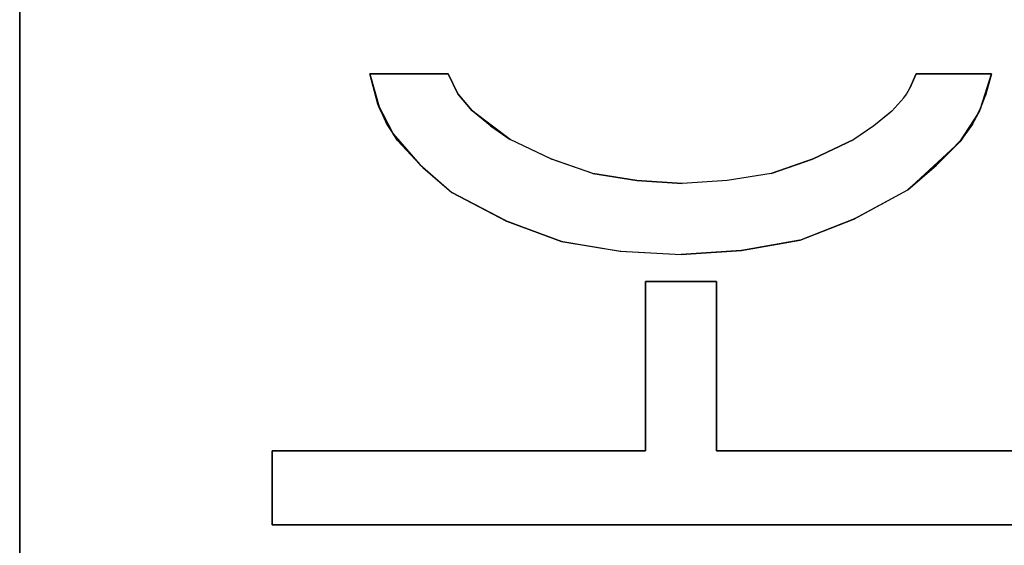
# Model space of a CAD drawing. Header units: inches. Extents: x 106 to 215, y -158 to -59.
# Tile 28 of 73: x 111 to 124, y -72 to -65. Entities that reach past the tile are written whole.
import ezdxf

# ---------------------------------------------------------------- set-up
doc = ezdxf.new("R2010")
doc.units = ezdxf.units.IN
doc.header["$MEASUREMENT"] = 0
doc.layers.add('_U+B808_U+C774_U+C5B4 1', color=7, linetype='Continuous')

# ---------------------------------------------------------------- blocks, each defined once
blk = doc.blocks.new('block 480')
at = {"layer": '_U+B808_U+C774_U+C5B4 1', "color": 250, "lineweight": 25, "true_color": 0x333333}
for points in [[(115.365, -65.961), (115.47, -66.352)], [(115.365, -65.961), (115.365, -65.961)], [(115.47, -66.352), (115.365, -65.961)], [(115.365, -65.961), (115.365, -65.961)]]:
    blk.add_lwpolyline(points, dxfattribs=at)
blk = doc.blocks.new('block 481')
at = {"layer": '_U+B808_U+C774_U+C5B4 1', "color": 250, "lineweight": 25, "true_color": 0x333333}
for points in [[(115.365, -65.961), (115.47, -66.352)], [(115.365, -65.961), (115.494, -66.416)], [(115.47, -66.352), (115.494, -66.416)], [(115.494, -66.416), (115.494, -66.416)]]:
    blk.add_lwpolyline(points, dxfattribs=at)
blk = doc.blocks.new('block 482')
at = {"layer": '_U+B808_U+C774_U+C5B4 1', "color": 250, "lineweight": 25, "true_color": 0x333333}
for points in [[(115.494, -66.416), (115.47, -66.352)], [(115.47, -66.352), (115.594, -66.624)], [(115.494, -66.416), (115.594, -66.624)], [(115.594, -66.624), (115.594, -66.624)]]:
    blk.add_lwpolyline(points, dxfattribs=at)
blk = doc.blocks.new('block 483')
at = {"layer": '_U+B808_U+C774_U+C5B4 1', "color": 250, "lineweight": 25, "true_color": 0x333333}
for points in [[(115.594, -66.624), (115.47, -66.352)], [(115.47, -66.352), (115.664, -66.733)], [(115.594, -66.624), (115.664, -66.733)], [(115.664, -66.733), (115.664, -66.733)]]:
    blk.add_lwpolyline(points, dxfattribs=at)
blk = doc.blocks.new('block 484')
at = {"layer": '_U+B808_U+C774_U+C5B4 1', "color": 250, "lineweight": 25, "true_color": 0x333333}
for points in [[(115.594, -66.624), (115.664, -66.733)], [(115.594, -66.624), (115.723, -66.816)], [(115.664, -66.733), (115.723, -66.816)], [(115.723, -66.816), (115.723, -66.816)]]:
    blk.add_lwpolyline(points, dxfattribs=at)
blk = doc.blocks.new('block 485')
at = {"layer": '_U+B808_U+C774_U+C5B4 1', "color": 250, "lineweight": 25, "true_color": 0x333333}
for points in [[(115.723, -66.816), (115.664, -66.733)], [(115.664, -66.733), (116.007, -67.126)], [(115.723, -66.816), (116.007, -67.126)], [(116.007, -67.126), (116.007, -67.126)]]:
    blk.add_lwpolyline(points, dxfattribs=at)
blk = doc.blocks.new('block 486')
at = {"layer": '_U+B808_U+C774_U+C5B4 1', "color": 250, "lineweight": 25, "true_color": 0x333333}
for points in [[(115.723, -66.816), (116.007, -67.126)], [(115.723, -66.816), (116.047, -67.164)], [(116.007, -67.126), (116.047, -67.164)], [(116.047, -67.164), (116.047, -67.164)]]:
    blk.add_lwpolyline(points, dxfattribs=at)
blk = doc.blocks.new('block 487')
at = {"layer": '_U+B808_U+C774_U+C5B4 1', "color": 250, "lineweight": 25, "true_color": 0x333333}
for points in [[(116.047, -67.164), (116.007, -67.126)], [(116.007, -67.126), (116.418, -67.486)], [(116.047, -67.164), (116.418, -67.486)], [(116.418, -67.486), (116.418, -67.486)]]:
    blk.add_lwpolyline(points, dxfattribs=at)
blk = doc.blocks.new('block 488')
at = {"layer": '_U+B808_U+C774_U+C5B4 1', "color": 250, "lineweight": 25, "true_color": 0x333333}
for points in [[(116.047, -67.164), (116.418, -67.486)], [(116.047, -67.164), (116.418, -67.486)], [(116.418, -67.486), (116.418, -67.486)], [(116.418, -67.486), (116.418, -67.486)]]:
    blk.add_lwpolyline(points, dxfattribs=at)
blk = doc.blocks.new('block 489')
at = {"layer": '_U+B808_U+C774_U+C5B4 1', "color": 250, "lineweight": 25, "true_color": 0x333333}
for points in [[(116.418, -67.486), (116.418, -67.486)], [(116.418, -67.486), (117.109, -67.846)], [(116.418, -67.486), (117.109, -67.846)], [(117.109, -67.846), (117.109, -67.846)]]:
    blk.add_lwpolyline(points, dxfattribs=at)
blk = doc.blocks.new('block 490')
at = {"layer": '_U+B808_U+C774_U+C5B4 1', "color": 250, "lineweight": 25, "true_color": 0x333333}
for points in [[(117.109, -67.846), (116.418, -67.486)], [(116.418, -67.486), (117.122, -67.853)], [(117.109, -67.846), (117.122, -67.853)], [(117.122, -67.853), (117.122, -67.853)]]:
    blk.add_lwpolyline(points, dxfattribs=at)
blk = doc.blocks.new('block 491')
at = {"layer": '_U+B808_U+C774_U+C5B4 1', "color": 250, "lineweight": 25, "true_color": 0x333333}
for points in [[(117.109, -67.846), (117.122, -67.853)], [(117.109, -67.846), (117.827, -68.113)], [(117.122, -67.853), (117.827, -68.113)], [(117.827, -68.113), (117.827, -68.113)]]:
    blk.add_lwpolyline(points, dxfattribs=at)
blk = doc.blocks.new('block 492')
at = {"layer": '_U+B808_U+C774_U+C5B4 1', "color": 250, "lineweight": 25, "true_color": 0x333333}
for points in [[(117.827, -68.113), (117.122, -67.853)], [(117.122, -67.853), (117.82, -68.111)], [(117.827, -68.113), (117.82, -68.111)], [(117.82, -68.111), (117.82, -68.111)]]:
    blk.add_lwpolyline(points, dxfattribs=at)
blk = doc.blocks.new('block 493')
at = {"layer": '_U+B808_U+C774_U+C5B4 1', "color": 250, "lineweight": 25, "true_color": 0x333333}
for points in [[(117.827, -68.113), (117.82, -68.111)], [(117.82, -68.111), (118.581, -68.238)], [(117.827, -68.113), (118.581, -68.238)], [(118.581, -68.238), (118.581, -68.238)]]:
    blk.add_lwpolyline(points, dxfattribs=at)
blk = doc.blocks.new('block 494')
at = {"layer": '_U+B808_U+C774_U+C5B4 1', "color": 250, "lineweight": 25, "true_color": 0x333333}
for points in [[(117.827, -68.113), (118.581, -68.238)], [(117.827, -68.113), (118.585, -68.238)], [(118.581, -68.238), (118.585, -68.238)], [(118.585, -68.238), (118.585, -68.238)]]:
    blk.add_lwpolyline(points, dxfattribs=at)
blk = doc.blocks.new('block 495')
at = {"layer": '_U+B808_U+C774_U+C5B4 1', "color": 250, "lineweight": 25, "true_color": 0x333333}
for points in [[(118.585, -68.238), (118.581, -68.238)], [(118.581, -68.238), (119.365, -68.283)], [(118.585, -68.238), (119.365, -68.283)], [(119.365, -68.283), (119.365, -68.283)]]:
    blk.add_lwpolyline(points, dxfattribs=at)
blk = doc.blocks.new('block 496')
at = {"layer": '_U+B808_U+C774_U+C5B4 1', "color": 250, "lineweight": 25, "true_color": 0x333333}
for points in [[(118.585, -68.238), (119.365, -68.283)], [(118.585, -68.238), (119.365, -68.283)], [(119.365, -68.283), (119.365, -68.283)], [(119.365, -68.283), (119.365, -68.283)]]:
    blk.add_lwpolyline(points, dxfattribs=at)
blk = doc.blocks.new('block 497')
at = {"layer": '_U+B808_U+C774_U+C5B4 1', "color": 250, "lineweight": 25, "true_color": 0x333333}
for points in [[(119.365, -68.283), (120.139, -68.231)], [(119.365, -68.283), (120.139, -68.231)], [(119.365, -68.283), (119.365, -68.283)], [(120.139, -68.231), (120.139, -68.231)]]:
    blk.add_lwpolyline(points, dxfattribs=at)
blk = doc.blocks.new('block 498')
at = {"layer": '_U+B808_U+C774_U+C5B4 1', "color": 250, "lineweight": 25, "true_color": 0x333333}
for points in [[(120.139, -68.231), (119.365, -68.283)], [(119.365, -68.283), (120.141, -68.231)], [(120.139, -68.231), (120.141, -68.231)], [(120.141, -68.231), (120.141, -68.231)]]:
    blk.add_lwpolyline(points, dxfattribs=at)
blk = doc.blocks.new('block 499')
at = {"layer": '_U+B808_U+C774_U+C5B4 1', "color": 250, "lineweight": 25, "true_color": 0x333333}
for points in [[(120.139, -68.231), (120.889, -68.098)], [(120.141, -68.231), (120.889, -68.098)], [(120.889, -68.098), (120.889, -68.098)], [(120.139, -68.231), (120.141, -68.231)]]:
    blk.add_lwpolyline(points, dxfattribs=at)
blk = doc.blocks.new('block 500')
at = {"layer": '_U+B808_U+C774_U+C5B4 1', "color": 250, "lineweight": 25, "true_color": 0x333333}
for points in [[(120.141, -68.231), (120.893, -68.097)], [(120.889, -68.098), (120.141, -68.231)], [(120.889, -68.098), (120.893, -68.097)], [(120.893, -68.097), (120.893, -68.097)]]:
    blk.add_lwpolyline(points, dxfattribs=at)
blk = doc.blocks.new('block 501')
at = {"layer": '_U+B808_U+C774_U+C5B4 1', "color": 250, "lineweight": 25, "true_color": 0x333333}
for points in [[(120.889, -68.098), (121.585, -67.827)], [(120.893, -68.097), (121.585, -67.827)], [(121.585, -67.827), (121.585, -67.827)], [(120.889, -68.098), (120.893, -68.097)]]:
    blk.add_lwpolyline(points, dxfattribs=at)
blk = doc.blocks.new('block 502')
at = {"layer": '_U+B808_U+C774_U+C5B4 1', "color": 250, "lineweight": 25, "true_color": 0x333333}
for points in [[(120.889, -68.098), (121.597, -67.82)], [(120.889, -68.098), (121.585, -67.827)], [(121.585, -67.827), (121.597, -67.82)], [(121.597, -67.82), (121.597, -67.82)]]:
    blk.add_lwpolyline(points, dxfattribs=at)
blk = doc.blocks.new('block 503')
at = {"layer": '_U+B808_U+C774_U+C5B4 1', "color": 250, "lineweight": 25, "true_color": 0x333333}
for points in [[(121.585, -67.827), (122.277, -67.451)], [(121.597, -67.82), (122.277, -67.451)], [(122.277, -67.451), (122.277, -67.451)], [(121.597, -67.82), (121.585, -67.827)]]:
    blk.add_lwpolyline(points, dxfattribs=at)
blk = doc.blocks.new('block 504')
at = {"layer": '_U+B808_U+C774_U+C5B4 1', "color": 250, "lineweight": 25, "true_color": 0x333333}
for points in [[(121.597, -67.82), (122.277, -67.451)], [(121.597, -67.82), (122.277, -67.451)], [(122.277, -67.451), (122.277, -67.451)], [(122.277, -67.451), (122.277, -67.451)]]:
    blk.add_lwpolyline(points, dxfattribs=at)
blk = doc.blocks.new('block 505')
at = {"layer": '_U+B808_U+C774_U+C5B4 1', "color": 250, "lineweight": 25, "true_color": 0x333333}
for points in [[(122.277, -67.451), (122.649, -67.136)], [(122.277, -67.451), (122.649, -67.136)], [(122.649, -67.136), (122.649, -67.136)], [(122.277, -67.451), (122.277, -67.451)]]:
    blk.add_lwpolyline(points, dxfattribs=at)
blk = doc.blocks.new('block 506')
at = {"layer": '_U+B808_U+C774_U+C5B4 1', "color": 250, "lineweight": 25, "true_color": 0x333333}
for points in [[(122.277, -67.451), (122.945, -66.834)], [(122.649, -67.136), (122.945, -66.834)], [(122.945, -66.834), (122.945, -66.834)], [(122.649, -67.136), (122.277, -67.451)]]:
    blk.add_lwpolyline(points, dxfattribs=at)
blk = doc.blocks.new('block 507')
at = {"layer": '_U+B808_U+C774_U+C5B4 1', "color": 250, "lineweight": 25, "true_color": 0x333333}
for points in [[(122.649, -67.136), (122.976, -66.797)], [(122.945, -66.834), (122.976, -66.797)], [(122.976, -66.797), (122.976, -66.797)], [(122.649, -67.136), (122.945, -66.834)]]:
    blk.add_lwpolyline(points, dxfattribs=at)
blk = doc.blocks.new('block 508')
at = {"layer": '_U+B808_U+C774_U+C5B4 1', "color": 250, "lineweight": 25, "true_color": 0x333333}
for points in [[(122.945, -66.834), (123.109, -66.61)], [(122.976, -66.797), (123.109, -66.61)], [(123.109, -66.61), (123.109, -66.61)], [(122.976, -66.797), (122.945, -66.834)]]:
    blk.add_lwpolyline(points, dxfattribs=at)
blk = doc.blocks.new('block 509')
at = {"layer": '_U+B808_U+C774_U+C5B4 1', "color": 250, "lineweight": 25, "true_color": 0x333333}
for points in [[(122.945, -66.834), (123.186, -66.468)], [(123.109, -66.61), (123.186, -66.468)], [(123.186, -66.468), (123.186, -66.468)], [(123.109, -66.61), (122.945, -66.834)]]:
    blk.add_lwpolyline(points, dxfattribs=at)
blk = doc.blocks.new('block 510')
at = {"layer": '_U+B808_U+C774_U+C5B4 1', "color": 250, "lineweight": 25, "true_color": 0x333333}
for points in [[(123.109, -66.61), (123.214, -66.407)], [(123.186, -66.468), (123.214, -66.407)], [(123.214, -66.407), (123.214, -66.407)], [(123.109, -66.61), (123.186, -66.468)]]:
    blk.add_lwpolyline(points, dxfattribs=at)
blk = doc.blocks.new('block 511')
at = {"layer": '_U+B808_U+C774_U+C5B4 1', "color": 250, "lineweight": 25, "true_color": 0x333333}
for points in [[(123.186, -66.468), (123.277, -66.242)], [(123.214, -66.407), (123.277, -66.242)], [(123.277, -66.242), (123.277, -66.242)], [(123.214, -66.407), (123.186, -66.468)]]:
    blk.add_lwpolyline(points, dxfattribs=at)
blk = doc.blocks.new('block 512')
at = {"layer": '_U+B808_U+C774_U+C5B4 1', "color": 250, "lineweight": 25, "true_color": 0x333333}
for points in [[(123.214, -66.407), (123.354, -65.961)], [(123.277, -66.242), (123.354, -65.961)], [(123.354, -65.961), (123.354, -65.961)], [(123.214, -66.407), (123.277, -66.242)]]:
    blk.add_lwpolyline(points, dxfattribs=at)
blk = doc.blocks.new('block 513')
at = {"layer": '_U+B808_U+C774_U+C5B4 1', "color": 250, "lineweight": 25, "true_color": 0x333333}
for points in [[(123.354, -65.961), (123.277, -66.242)], [(123.277, -66.242), (123.354, -65.961)], [(123.354, -65.961), (123.354, -65.961)], [(123.354, -65.961), (123.354, -65.961)]]:
    blk.add_lwpolyline(points, dxfattribs=at)
blk = doc.blocks.new('block 514')
at = {"layer": '_U+B808_U+C774_U+C5B4 1', "color": 250, "lineweight": 25, "true_color": 0x333333}
for points in [[(123.354, -65.961), (122.387, -65.961)], [(122.387, -65.961), (123.354, -65.961)], [(123.354, -65.961), (123.354, -65.961)], [(123.354, -65.961), (123.354, -65.961)]]:
    blk.add_lwpolyline(points, dxfattribs=at)
blk = doc.blocks.new('block 515')
at = {"layer": '_U+B808_U+C774_U+C5B4 1', "color": 250, "lineweight": 25, "true_color": 0x333333}
for points in [[(123.354, -65.961), (122.387, -65.961)], [(123.354, -65.961), (122.387, -65.961)], [(122.387, -65.961), (122.387, -65.961)], [(122.387, -65.961), (122.387, -65.961)]]:
    blk.add_lwpolyline(points, dxfattribs=at)
blk = doc.blocks.new('block 946')
at = {"layer": '_U+B808_U+C774_U+C5B4 1', "color": 250, "lineweight": 25, "true_color": 0x333333}
for points in [[(114.109, -70.802), (114.109, -71.752)], [(114.109, -70.802), (114.109, -70.802)], [(114.109, -71.752), (114.109, -70.802)], [(114.109, -70.802), (114.109, -70.802)]]:
    blk.add_lwpolyline(points, dxfattribs=at)
blk = doc.blocks.new('block 947')
at = {"layer": '_U+B808_U+C774_U+C5B4 1', "color": 250, "lineweight": 25, "true_color": 0x333333}
for points in [[(114.109, -70.802), (114.109, -71.752)], [(114.109, -70.802), (114.109, -71.752)], [(114.109, -71.752), (114.109, -71.752)], [(114.109, -71.752), (114.109, -71.752)]]:
    blk.add_lwpolyline(points, dxfattribs=at)
blk = doc.blocks.new('block 1914')
at = {"layer": '_U+B808_U+C774_U+C5B4 1', "color": 250, "lineweight": 25, "true_color": 0x333333}
for points in [[(119.822, -70.802), (119.822, -68.628)], [(119.822, -68.628), (119.822, -70.802)], [(119.822, -70.802), (119.822, -70.802)], [(119.822, -70.802), (119.822, -70.802)]]:
    blk.add_lwpolyline(points, dxfattribs=at)
blk = doc.blocks.new('block 1915')
at = {"layer": '_U+B808_U+C774_U+C5B4 1', "color": 250, "lineweight": 25, "true_color": 0x333333}
for points in [[(119.822, -70.802), (119.822, -68.628)], [(119.822, -70.802), (119.822, -68.628)], [(119.822, -68.628), (119.822, -68.628)], [(119.822, -68.628), (119.822, -68.628)]]:
    blk.add_lwpolyline(points, dxfattribs=at)
blk = doc.blocks.new('block 1916')
at = {"layer": '_U+B808_U+C774_U+C5B4 1', "color": 250, "lineweight": 25, "true_color": 0x333333}
for points in [[(119.822, -68.628), (118.908, -68.628)], [(118.908, -68.628), (119.822, -68.628)], [(119.822, -68.628), (119.822, -68.628)], [(119.822, -68.628), (119.822, -68.628)]]:
    blk.add_lwpolyline(points, dxfattribs=at)
blk = doc.blocks.new('block 1917')
at = {"layer": '_U+B808_U+C774_U+C5B4 1', "color": 250, "lineweight": 25, "true_color": 0x333333}
for points in [[(119.822, -68.628), (118.908, -68.628)], [(119.822, -68.628), (118.908, -68.628)], [(118.908, -68.628), (118.908, -68.628)], [(118.908, -68.628), (118.908, -68.628)]]:
    blk.add_lwpolyline(points, dxfattribs=at)
blk = doc.blocks.new('block 1918')
at = {"layer": '_U+B808_U+C774_U+C5B4 1', "color": 250, "lineweight": 25, "true_color": 0x333333}
for points in [[(118.908, -68.628), (118.908, -70.802)], [(118.908, -68.628), (118.908, -68.628)], [(118.908, -70.802), (118.908, -68.628)], [(118.908, -68.628), (118.908, -68.628)]]:
    blk.add_lwpolyline(points, dxfattribs=at)
blk = doc.blocks.new('block 1919')
at = {"layer": '_U+B808_U+C774_U+C5B4 1', "color": 250, "lineweight": 25, "true_color": 0x333333}
for points in [[(118.908, -68.628), (118.908, -70.802)], [(118.908, -68.628), (118.908, -70.802)], [(118.908, -70.802), (118.908, -70.802)], [(118.908, -70.802), (118.908, -70.802)]]:
    blk.add_lwpolyline(points, dxfattribs=at)
blk = doc.blocks.new('block 1920')
at = {"layer": '_U+B808_U+C774_U+C5B4 1', "color": 250, "lineweight": 25, "true_color": 0x333333}
for points in [[(118.908, -70.802), (114.109, -70.802)], [(114.109, -70.802), (118.908, -70.802)], [(118.908, -70.802), (118.908, -70.802)], [(118.908, -70.802), (118.908, -70.802)]]:
    blk.add_lwpolyline(points, dxfattribs=at)
blk = doc.blocks.new('block 1921')
at = {"layer": '_U+B808_U+C774_U+C5B4 1', "color": 250, "lineweight": 25, "true_color": 0x333333}
for points in [[(118.908, -70.802), (114.109, -70.802)], [(118.908, -70.802), (114.109, -70.802)], [(114.109, -70.802), (114.109, -70.802)], [(114.109, -70.802), (114.109, -70.802)]]:
    blk.add_lwpolyline(points, dxfattribs=at)
blk = doc.blocks.new('block 2264')
at = {"layer": '_U+B808_U+C774_U+C5B4 1', "color": 250, "lineweight": 25, "true_color": 0x333333}
for points in [[(110.866, -75.018), (110.866, -58.518)], [(110.866, -58.518), (110.866, -75.018)]]:
    blk.add_lwpolyline(points, dxfattribs=at)
blk = doc.blocks.new('block 2388')
at = {"layer": '_U+B808_U+C774_U+C5B4 1', "color": 250, "lineweight": 25, "true_color": 0x333333}
for points in [[(116.371, -65.961), (115.365, -65.961)], [(115.365, -65.961), (116.371, -65.961)], [(116.371, -65.961), (116.371, -65.961)], [(116.371, -65.961), (116.371, -65.961)]]:
    blk.add_lwpolyline(points, dxfattribs=at)
blk = doc.blocks.new('block 2389')
at = {"layer": '_U+B808_U+C774_U+C5B4 1', "color": 250, "lineweight": 25, "true_color": 0x333333}
for points in [[(116.371, -65.961), (115.365, -65.961)], [(116.371, -65.961), (115.365, -65.961)], [(115.365, -65.961), (115.365, -65.961)], [(115.365, -65.961), (115.365, -65.961)]]:
    blk.add_lwpolyline(points, dxfattribs=at)
blk = doc.blocks.new('block 2392')
at = {"layer": '_U+B808_U+C774_U+C5B4 1', "color": 250, "lineweight": 25, "true_color": 0x333333}
for points in [[(121.586, -66.806), (121.061, -67.054)], [(121.586, -66.806), (121.061, -67.054)], [(121.586, -66.806), (121.586, -66.806)], [(121.061, -67.054), (121.061, -67.054)]]:
    blk.add_lwpolyline(points, dxfattribs=at)
blk = doc.blocks.new('block 2393')
at = {"layer": '_U+B808_U+C774_U+C5B4 1', "color": 250, "lineweight": 25, "true_color": 0x333333}
for points in [[(121.586, -66.806), (121.054, -67.058)], [(121.061, -67.054), (121.586, -66.806)], [(121.061, -67.054), (121.054, -67.058)], [(121.054, -67.058), (121.054, -67.058)]]:
    blk.add_lwpolyline(points, dxfattribs=at)
blk = doc.blocks.new('block 2394')
at = {"layer": '_U+B808_U+C774_U+C5B4 1', "color": 250, "lineweight": 25, "true_color": 0x333333}
for points in [[(121.061, -67.054), (120.521, -67.241)], [(121.061, -67.054), (121.054, -67.058)], [(121.054, -67.058), (120.521, -67.241)], [(120.521, -67.241), (120.521, -67.241)]]:
    blk.add_lwpolyline(points, dxfattribs=at)
blk = doc.blocks.new('block 2395')
at = {"layer": '_U+B808_U+C774_U+C5B4 1', "color": 250, "lineweight": 25, "true_color": 0x333333}
for points in [[(120.521, -67.241), (121.054, -67.058)], [(121.054, -67.058), (120.523, -67.24)], [(120.521, -67.241), (120.523, -67.24)], [(120.523, -67.24), (120.523, -67.24)]]:
    blk.add_lwpolyline(points, dxfattribs=at)
blk = doc.blocks.new('block 2396')
at = {"layer": '_U+B808_U+C774_U+C5B4 1', "color": 250, "lineweight": 25, "true_color": 0x333333}
for points in [[(120.523, -67.24), (119.957, -67.332)], [(120.521, -67.241), (119.957, -67.332)], [(120.521, -67.241), (120.523, -67.24)], [(119.957, -67.332), (119.957, -67.332)]]:
    blk.add_lwpolyline(points, dxfattribs=at)
blk = doc.blocks.new('block 2397')
at = {"layer": '_U+B808_U+C774_U+C5B4 1', "color": 250, "lineweight": 25, "true_color": 0x333333}
for points in [[(120.521, -67.241), (119.956, -67.332)], [(120.521, -67.241), (119.957, -67.332)], [(119.957, -67.332), (119.956, -67.332)], [(119.956, -67.332), (119.956, -67.332)]]:
    blk.add_lwpolyline(points, dxfattribs=at)
blk = doc.blocks.new('block 2398')
at = {"layer": '_U+B808_U+C774_U+C5B4 1', "color": 250, "lineweight": 25, "true_color": 0x333333}
for points in [[(119.956, -67.332), (119.377, -67.369)], [(119.957, -67.332), (119.377, -67.369)], [(119.377, -67.369), (119.377, -67.369)], [(119.956, -67.332), (119.957, -67.332)]]:
    blk.add_lwpolyline(points, dxfattribs=at)
blk = doc.blocks.new('block 2399')
at = {"layer": '_U+B808_U+C774_U+C5B4 1', "color": 250, "lineweight": 25, "true_color": 0x333333}
for points in [[(119.956, -67.332), (119.377, -67.369)], [(119.956, -67.332), (119.377, -67.369)], [(119.377, -67.369), (119.377, -67.369)], [(119.377, -67.369), (119.377, -67.369)]]:
    blk.add_lwpolyline(points, dxfattribs=at)
blk = doc.blocks.new('block 2400')
at = {"layer": '_U+B808_U+C774_U+C5B4 1', "color": 250, "lineweight": 25, "true_color": 0x333333}
for points in [[(119.377, -67.369), (118.797, -67.332)], [(119.377, -67.369), (118.797, -67.332)], [(118.797, -67.332), (118.797, -67.332)], [(119.377, -67.369), (119.377, -67.369)]]:
    blk.add_lwpolyline(points, dxfattribs=at)
blk = doc.blocks.new('block 2401')
at = {"layer": '_U+B808_U+C774_U+C5B4 1', "color": 250, "lineweight": 25, "true_color": 0x333333}
for points in [[(118.797, -67.332), (118.796, -67.332)], [(119.377, -67.369), (118.796, -67.332)], [(118.796, -67.332), (118.796, -67.332)], [(118.797, -67.332), (119.377, -67.369)]]:
    blk.add_lwpolyline(points, dxfattribs=at)
blk = doc.blocks.new('block 2402')
at = {"layer": '_U+B808_U+C774_U+C5B4 1', "color": 250, "lineweight": 25, "true_color": 0x333333}
for points in [[(118.797, -67.332), (118.232, -67.241)], [(118.796, -67.332), (118.232, -67.241)], [(118.232, -67.241), (118.232, -67.241)], [(118.797, -67.332), (118.796, -67.332)]]:
    blk.add_lwpolyline(points, dxfattribs=at)
blk = doc.blocks.new('block 2403')
at = {"layer": '_U+B808_U+C774_U+C5B4 1', "color": 250, "lineweight": 25, "true_color": 0x333333}
for points in [[(118.232, -67.241), (118.23, -67.24)], [(118.796, -67.332), (118.23, -67.24)], [(118.23, -67.24), (118.23, -67.24)], [(118.232, -67.241), (118.796, -67.332)]]:
    blk.add_lwpolyline(points, dxfattribs=at)
blk = doc.blocks.new('block 2404')
at = {"layer": '_U+B808_U+C774_U+C5B4 1', "color": 250, "lineweight": 25, "true_color": 0x333333}
for points in [[(118.232, -67.241), (117.7, -67.058)], [(118.23, -67.24), (117.7, -67.058)], [(117.7, -67.058), (117.7, -67.058)], [(118.232, -67.241), (118.23, -67.24)]]:
    blk.add_lwpolyline(points, dxfattribs=at)
blk = doc.blocks.new('block 2405')
at = {"layer": '_U+B808_U+C774_U+C5B4 1', "color": 250, "lineweight": 25, "true_color": 0x333333}
for points in [[(118.232, -67.241), (117.692, -67.054)], [(117.7, -67.058), (117.692, -67.054)], [(117.692, -67.054), (117.692, -67.054)], [(118.232, -67.241), (117.7, -67.058)]]:
    blk.add_lwpolyline(points, dxfattribs=at)
blk = doc.blocks.new('block 2406')
at = {"layer": '_U+B808_U+C774_U+C5B4 1', "color": 250, "lineweight": 25, "true_color": 0x333333}
for points in [[(117.692, -67.054), (117.168, -66.806)], [(117.7, -67.058), (117.168, -66.806)], [(117.168, -66.806), (117.168, -66.806)], [(117.692, -67.054), (117.7, -67.058)]]:
    blk.add_lwpolyline(points, dxfattribs=at)
blk = doc.blocks.new('block 2407')
at = {"layer": '_U+B808_U+C774_U+C5B4 1', "color": 250, "lineweight": 25, "true_color": 0x333333}
for points in [[(117.692, -67.054), (117.168, -66.806)], [(117.692, -67.054), (117.168, -66.806)], [(117.168, -66.806), (117.168, -66.806)], [(117.168, -66.806), (117.168, -66.806)]]:
    blk.add_lwpolyline(points, dxfattribs=at)
blk = doc.blocks.new('block 2408')
at = {"layer": '_U+B808_U+C774_U+C5B4 1', "color": 250, "lineweight": 25, "true_color": 0x333333}
for points in [[(117.168, -66.806), (116.915, -66.63)], [(117.168, -66.806), (116.915, -66.63)], [(116.915, -66.63), (116.915, -66.63)], [(117.168, -66.806), (117.168, -66.806)]]:
    blk.add_lwpolyline(points, dxfattribs=at)
blk = doc.blocks.new('block 2409')
at = {"layer": '_U+B808_U+C774_U+C5B4 1', "color": 250, "lineweight": 25, "true_color": 0x333333}
for points in [[(116.915, -66.63), (116.679, -66.435)], [(117.168, -66.806), (116.679, -66.435)], [(116.679, -66.435), (116.679, -66.435)], [(116.915, -66.63), (117.168, -66.806)]]:
    blk.add_lwpolyline(points, dxfattribs=at)
blk = doc.blocks.new('block 2410')
at = {"layer": '_U+B808_U+C774_U+C5B4 1', "color": 250, "lineweight": 25, "true_color": 0x333333}
for points in [[(116.915, -66.63), (116.679, -66.435)], [(116.679, -66.435), (116.684, -66.439)], [(116.915, -66.63), (116.684, -66.439)], [(116.684, -66.439), (116.684, -66.439)]]:
    blk.add_lwpolyline(points, dxfattribs=at)
blk = doc.blocks.new('block 2411')
at = {"layer": '_U+B808_U+C774_U+C5B4 1', "color": 250, "lineweight": 25, "true_color": 0x333333}
for points in [[(116.684, -66.439), (116.497, -66.22)], [(116.679, -66.435), (116.497, -66.22)], [(116.497, -66.22), (116.497, -66.22)], [(116.684, -66.439), (116.679, -66.435)]]:
    blk.add_lwpolyline(points, dxfattribs=at)
blk = doc.blocks.new('block 2412')
at = {"layer": '_U+B808_U+C774_U+C5B4 1', "color": 250, "lineweight": 25, "true_color": 0x333333}
for points in [[(116.497, -66.22), (116.496, -66.217)], [(116.679, -66.435), (116.496, -66.217)], [(116.496, -66.217), (116.496, -66.217)], [(116.497, -66.22), (116.679, -66.435)]]:
    blk.add_lwpolyline(points, dxfattribs=at)
blk = doc.blocks.new('block 2413')
at = {"layer": '_U+B808_U+C774_U+C5B4 1', "color": 250, "lineweight": 25, "true_color": 0x333333}
for points in [[(116.497, -66.22), (116.371, -65.961)], [(116.496, -66.217), (116.371, -65.961)], [(116.371, -65.961), (116.371, -65.961)], [(116.497, -66.22), (116.496, -66.217)]]:
    blk.add_lwpolyline(points, dxfattribs=at)
blk = doc.blocks.new('block 2414')
at = {"layer": '_U+B808_U+C774_U+C5B4 1', "color": 250, "lineweight": 25, "true_color": 0x333333}
for points in [[(116.371, -65.961), (116.496, -66.217)], [(116.371, -65.961), (116.371, -65.961)], [(116.496, -66.217), (116.371, -65.961)], [(116.371, -65.961), (116.371, -65.961)]]:
    blk.add_lwpolyline(points, dxfattribs=at)
blk = doc.blocks.new('block 2438')
at = {"layer": '_U+B808_U+C774_U+C5B4 1', "color": 250, "lineweight": 25, "true_color": 0x333333}
for points in [[(122.387, -65.961), (122.305, -66.147)], [(122.305, -66.147), (122.387, -65.961)], [(122.387, -65.961), (122.387, -65.961)], [(122.387, -65.961), (122.387, -65.961)]]:
    blk.add_lwpolyline(points, dxfattribs=at)
blk = doc.blocks.new('block 2439')
at = {"layer": '_U+B808_U+C774_U+C5B4 1', "color": 250, "lineweight": 25, "true_color": 0x333333}
for points in [[(122.072, -66.44), (121.84, -66.63)], [(122.041, -66.469), (121.84, -66.63)], [(122.072, -66.44), (122.041, -66.469)], [(121.84, -66.63), (121.84, -66.63)]]:
    blk.add_lwpolyline(points, dxfattribs=at)
blk = doc.blocks.new('block 2440')
at = {"layer": '_U+B808_U+C774_U+C5B4 1', "color": 250, "lineweight": 25, "true_color": 0x333333}
for points in [[(121.84, -66.63), (121.586, -66.806)], [(121.84, -66.63), (121.586, -66.806)], [(121.586, -66.806), (121.586, -66.806)], [(121.586, -66.806), (121.586, -66.806)]]:
    blk.add_lwpolyline(points, dxfattribs=at)
blk = doc.blocks.new('block 3163')
at = {"layer": '_U+B808_U+C774_U+C5B4 1', "color": 250, "lineweight": 25, "true_color": 0x333333}
blk.add_lwpolyline([(114.109, -71.752), (124.621, -71.752)], dxfattribs=at)
blk = doc.blocks.new('block 3164')
at = {"layer": '_U+B808_U+C774_U+C5B4 1', "color": 250, "lineweight": 25, "true_color": 0x333333}
blk.add_lwpolyline([(119.822, -70.802), (124.621, -70.802)], dxfattribs=at)
blk = doc.blocks.new('block 3166')
at = {"layer": '_U+B808_U+C774_U+C5B4 1', "color": 250, "lineweight": 25, "true_color": 0x333333}
blk.add_lwpolyline([(122.072, -66.44), (122.226, -66.269)], dxfattribs=at)
blk = doc.blocks.new('block 3167')
at = {"layer": '_U+B808_U+C774_U+C5B4 1', "color": 250, "lineweight": 25, "true_color": 0x333333}
blk.add_lwpolyline([(122.226, -66.269), (122.26, -66.221)], dxfattribs=at)
blk = doc.blocks.new('block 3168')
at = {"layer": '_U+B808_U+C774_U+C5B4 1', "color": 250, "lineweight": 25, "true_color": 0x333333}
blk.add_lwpolyline([(122.26, -66.221), (122.305, -66.147)], dxfattribs=at)
blk = doc.blocks.new('block 4062')
at = {"layer": '_U+B808_U+C774_U+C5B4 1', "color": 250, "lineweight": 25, "true_color": 0x333333}
for points in [[(124.621, -70.802), (119.822, -70.802)], [(124.621, -70.802), (119.822, -70.802)], [(119.822, -70.802), (119.822, -70.802)], [(119.822, -70.802), (119.822, -70.802)]]:
    blk.add_lwpolyline(points, dxfattribs=at)
blk = doc.blocks.new('block 4064')
at = {"layer": '_U+B808_U+C774_U+C5B4 1', "color": 250, "lineweight": 25, "true_color": 0x333333}
blk.add_lwpolyline([(114.109, -71.752), (124.621, -71.752)], dxfattribs=at)
blk = doc.blocks.new('block 4065')
at = {"layer": '_U+B808_U+C774_U+C5B4 1', "color": 250, "lineweight": 25, "true_color": 0x333333}
for points in [[(118.908, -71.752), (114.109, -71.752)], [(118.908, -71.752), (114.109, -71.752)], [(114.109, -71.752), (114.109, -71.752)], [(114.109, -71.752), (114.109, -71.752)]]:
    blk.add_lwpolyline(points, dxfattribs=at)
blk = doc.blocks.new('block 4066')
at = {"layer": '_U+B808_U+C774_U+C5B4 1', "color": 250, "lineweight": 25, "true_color": 0x333333}
for points in [[(124.621, -71.752), (119.822, -71.752)], [(124.621, -71.752), (119.822, -71.752)], [(119.822, -71.752), (119.822, -71.752)], [(119.822, -71.752), (119.822, -71.752)]]:
    blk.add_lwpolyline(points, dxfattribs=at)
blk = doc.blocks.new('block 4067')
at = {"layer": '_U+B808_U+C774_U+C5B4 1', "color": 250, "lineweight": 25, "true_color": 0x333333}
for points in [[(119.822, -71.752), (118.908, -71.752)], [(119.822, -71.752), (118.908, -71.752)], [(118.908, -71.752), (118.908, -71.752)], [(118.908, -71.752), (118.908, -71.752)]]:
    blk.add_lwpolyline(points, dxfattribs=at)
blk = doc.blocks.new('block 2')
at = {"layer": '_U+B808_U+C774_U+C5B4 1'}
for name in ['block 2264', 'block 480', 'block 481', 'block 2388', 'block 2389', 'block 2413', 'block 2414', 'block 2438', 'block 514', 'block 515', 'block 512', 'block 513', 'block 3168', 'block 2412', 'block 2411', 'block 3166', 'block 3167', 'block 511', 'block 482', 'block 483', 'block 510', 'block 2409', 'block 2410', 'block 2439', 'block 509', 'block 484', 'block 2408', 'block 2440', 'block 508', 'block 485', 'block 507', 'block 486', 'block 2406', 'block 2407', 'block 2393', 'block 2392', 'block 506', 'block 2405', 'block 2394', 'block 487', 'block 488', 'block 2404', 'block 2395', 'block 505', 'block 2403', 'block 2402', 'block 2397', 'block 2396', 'block 2401', 'block 2400', 'block 2398', 'block 2399', 'block 489', 'block 490', 'block 503', 'block 504', 'block 491', 'block 492', 'block 502', 'block 501', 'block 493', 'block 494', 'block 499', 'block 500', 'block 495', 'block 496', 'block 497', 'block 498', 'block 1916', 'block 1917', 'block 1918', 'block 1919', 'block 1914', 'block 1915', 'block 946', 'block 947', 'block 1920', 'block 1921', 'block 3164', 'block 4062', 'block 3163', 'block 4064', 'block 4065', 'block 4067', 'block 4066']:
    blk.add_blockref(name, (0, 0), dxfattribs=at)

msp = doc.modelspace()

# ---------------------------------------------------------------- block references
at = {"layer": '_U+B808_U+C774_U+C5B4 1'}
msp.add_blockref('block 2', (0, 0), dxfattribs=at)

doc.saveas('drawing.dxf')
